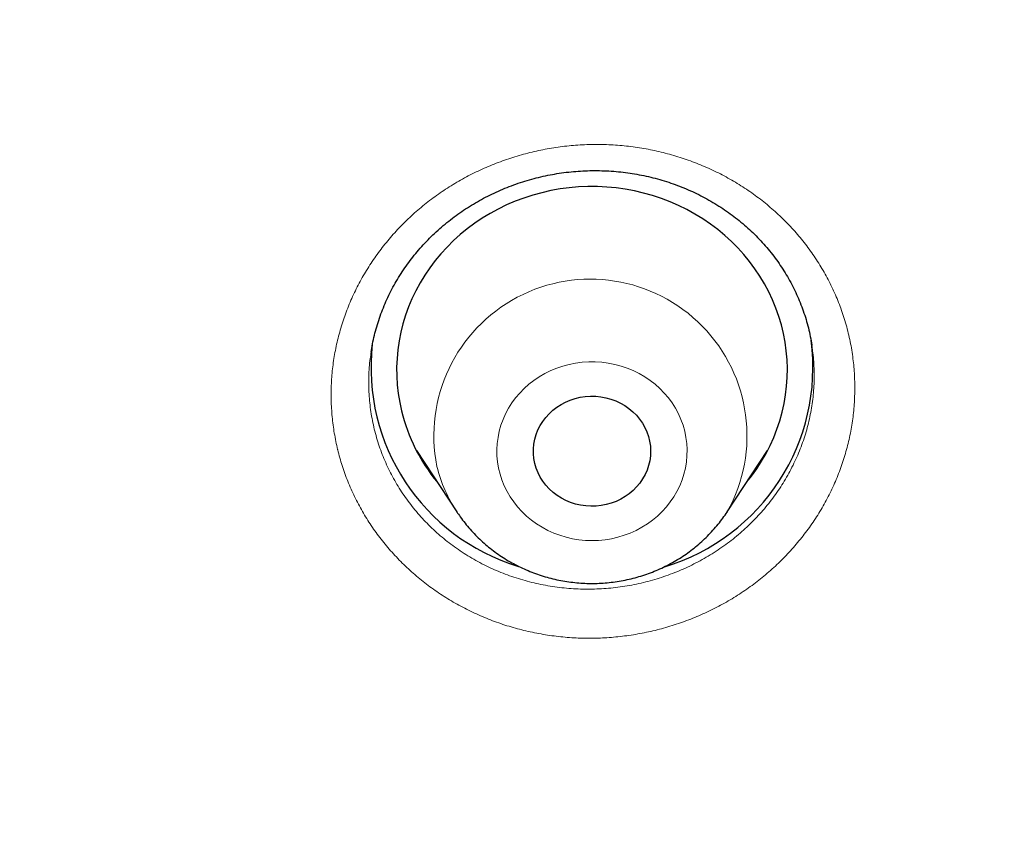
# Model space of a CAD drawing. Header units: millimetres. Extents: x 8 to 436, y 12 to 763.
# Tile 232 of 256: x 258.61 to 266.17, y 712.39 to 718.59. Entities that reach past the tile are written whole.
import ezdxf

# ---------------------------------------------------------------- set-up
doc = ezdxf.new("R2010")
doc.units = ezdxf.units.MM

msp = doc.modelspace()

# ---------------------------------------------------------------- linework, layer by layer
at = {"color": 7, "linetype": 'Continuous', "lineweight": 30}
for p, q in [((264.6906, 716.0845), (264.6901, 716.0871)), ((261.6543, 715.2791), (261.9641, 714.8089)), ((264.0414, 714.8089), (264.3511, 715.2791)), ((264.3269, 715.2375), (264.318, 715.2289)), ((264.0414, 714.8089), (264.0399, 714.8067))]:
    msp.add_line(p, q, dxfattribs=at)
at = {"color": 252, "linetype": 'Continuous', "lineweight": 0}
for p, q in [((261.6979, 715.213), (261.6841, 715.2266)), ((264.3284, 715.2403), (264.3194, 715.231)), ((264.0399, 714.8067), (264.0359, 714.8007))]:
    msp.add_line(p, q, dxfattribs=at)
at = {"color": 7, "linetype": 'Continuous', "lineweight": 30, "flags": 128}
for points in [[(264.1923, 715.038), (264.2279, 715.0834), (264.268, 715.1396), (264.3052, 715.1974), (264.3393, 715.2569), (264.3704, 715.3179), (264.3984, 715.3802), (264.4231, 715.4436), (264.4446, 715.5082), (264.4628, 715.5736), (264.4776, 715.6397), (264.489, 715.7065), (264.497, 715.7736), (264.5015, 715.8411), (264.5027, 715.9087), (264.5003, 715.9763), (264.4945, 716.0436), (264.4853, 716.1107), (264.4727, 716.1772), (264.4567, 716.2431), (264.4373, 716.3083), (264.4147, 716.3724), (264.3888, 716.4355), (264.3597, 716.4973), (264.3275, 716.5578), (264.2922, 716.6167), (264.254, 716.6739), (264.2129, 716.7294), (264.169, 716.783), (264.1225, 716.8345), (264.0733, 716.8839), (264.0217, 716.931), (263.9678, 716.9757), (263.9116, 717.0179), (263.8533, 717.0576), (263.7931, 717.0946), (263.7311, 717.1288), (263.6674, 717.1602), (263.6022, 717.1887), (263.5355, 717.2142), (263.4677, 717.2367), (263.3988, 717.2561), (263.329, 717.2724), (263.2584, 717.2855), (263.1872, 717.2955), (263.1157, 717.3022), (263.0438, 717.3056), (262.9719, 717.3059), (262.9, 717.3029), (262.8284, 717.2966), (262.7571, 717.2872), (262.6865, 717.2745), (262.6165, 717.2587), (262.5475, 717.2397), (262.4795, 717.2176), (262.4127, 717.1926), (262.3473, 717.1645), (262.2833, 717.1335), (262.221, 717.0997), (262.1606, 717.0631), (262.102, 717.0238), (262.0455, 716.9819), (261.9913, 716.9375), (261.9393, 716.8908), (261.8898, 716.8417), (261.8429, 716.7905), (261.7986, 716.7372), (261.7571, 716.682), (261.7185, 716.625), (261.6828, 716.5663), (261.6501, 716.506), (261.6206, 716.4444), (261.5942, 716.3815), (261.5711, 716.3175), (261.5513, 716.2525), (261.5348, 716.1867), (261.5217, 716.1202), (261.512, 716.0532), (261.5057, 715.9859), (261.5029, 715.9184), (261.5035, 715.8508), (261.5076, 715.7833), (261.5151, 715.716), (261.526, 715.6492), (261.5403, 715.583), (261.5403, 715.583)], [(262.564, 715.1801), (262.5569, 715.2169), (262.5532, 715.2541), (262.5531, 715.2915), (262.5565, 715.3288), (262.5634, 715.3657), (262.5737, 715.4018), (262.5874, 715.4369), (262.6043, 715.4708), (262.6244, 715.5031), (262.6474, 715.5336), (262.6732, 715.5621), (262.7015, 715.5884), (262.7323, 715.6121), (262.7651, 715.6333), (262.7998, 715.6516), (262.8361, 715.667), (262.8737, 715.6793), (262.9123, 715.6884), (262.9516, 715.6943), (262.9913, 715.6969), (263.0311, 715.6962), (263.0707, 715.6922), (263.1098, 715.6849), (263.148, 715.6744), (263.185, 715.6608), (263.2207, 715.6441), (263.2546, 715.6246), (263.2866, 715.6023), (263.3163, 715.5774), (263.3436, 715.5502), (263.3683, 715.5208), (263.39, 715.4894), (263.4088, 715.4564), (263.4243, 715.422), (263.4366, 715.3864), (263.4454, 715.3499), (263.4508, 715.3129), (263.4527, 715.2755), (263.4511, 715.2381), (263.4459, 715.201), (263.4373, 715.1645), (263.4253, 715.1288), (263.41, 715.0943), (263.3915, 715.0612), (263.3699, 715.0297), (263.3455, 715.0002), (263.3184, 714.9728), (263.2888, 714.9478), (263.257, 714.9253), (263.2232, 714.9055), (263.1876, 714.8887), (263.1507, 714.8748), (263.1125, 714.8641), (263.0735, 714.8566), (263.034, 714.8523), (262.9942, 714.8514), (262.9544, 714.8537), (262.9151, 714.8594), (262.8764, 714.8683), (262.8387, 714.8804), (262.8024, 714.8955), (262.7675, 714.9137), (262.7345, 714.9346), (262.7036, 714.9582), (262.6751, 714.9843), (262.6491, 715.0126), (262.6259, 715.043), (262.6056, 715.0752), (262.5885, 715.109), (262.5746, 715.144), (262.564, 715.1801)]]:
    msp.add_lwpolyline(points, dxfattribs=at)
at = {"color": 252, "linetype": 'Continuous', "lineweight": 0, "flags": 128}
msp.add_lwpolyline([(263.7148, 715.4269), (263.7019, 715.4727), (263.6857, 715.5176), (263.6662, 715.5613), (263.6435, 715.6036), (263.6178, 715.6444), (263.5892, 715.6834), (263.5577, 715.7204), (263.5237, 715.7553), (263.4871, 715.7879), (263.4482, 715.8181), (263.4072, 715.8457), (263.3643, 715.8706), (263.3196, 715.8926), (263.2735, 715.9117), (263.226, 715.9277), (263.1775, 715.9406), (263.1282, 715.9504), (263.0782, 715.9569), (263.0279, 715.9602), (262.9775, 715.9602), (262.9272, 715.9569), (262.8772, 715.9504), (262.8279, 715.9406), (262.7794, 715.9277), (262.7319, 715.9117), (262.6858, 715.8926), (262.6411, 715.8706), (262.5982, 715.8457), (262.5572, 715.8181), (262.5183, 715.7879), (262.4818, 715.7553), (262.4477, 715.7204), (262.4162, 715.6834), (262.3876, 715.6444), (262.3619, 715.6036), (262.3392, 715.5613), (262.3197, 715.5176), (262.3035, 715.4727), (262.2906, 715.4269), (262.2811, 715.3804), (262.275, 715.3333), (262.2724, 715.286), (262.2732, 715.2386), (262.2776, 715.1914), (262.2854, 715.1446), (262.2966, 715.0984), (262.3112, 715.0531), (262.3291, 715.0088), (262.3502, 714.9657), (262.3744, 714.9241), (262.4016, 714.8842), (262.4316, 714.8462), (262.4644, 714.8102), (262.4997, 714.7764), (262.5375, 714.745), (262.5775, 714.7161), (262.6194, 714.6898), (262.6633, 714.6664), (262.7087, 714.6458), (262.7555, 714.6283), (262.8035, 714.6138), (262.8525, 714.6024), (262.9022, 714.5943), (262.9523, 714.5894), (263.0027, 714.5878), (263.0531, 714.5894), (263.1033, 714.5943), (263.1529, 714.6024), (263.2019, 714.6138), (263.2499, 714.6283), (263.2967, 714.6458), (263.3422, 714.6664), (263.386, 714.6898), (263.428, 714.7161), (263.4679, 714.745), (263.5057, 714.7764), (263.541, 714.8102), (263.5738, 714.8462), (263.6039, 714.8842), (263.6311, 714.9241), (263.6553, 714.9657), (263.6763, 715.0088), (263.6942, 715.0531), (263.7088, 715.0984), (263.72, 715.1446), (263.7278, 715.1914), (263.7322, 715.2386), (263.733, 715.286), (263.7304, 715.3333), (263.7244, 715.3804), (263.7148, 715.4269)], dxfattribs=at)
at = {"color": 252, "linetype": 'Continuous', "lineweight": 0}
for centre, radius, start, end in [((262.9907, 715.3929), 1.2021, 330.93279, 191.28874), ((262.8907, 715.421), 1.1106, 193.72115, 213.85898)]:
    msp.add_arc(centre, radius, start, end, dxfattribs=at)
at = {"color": 7, "linetype": 'Continuous', "lineweight": 30}
for centre, radius, start, end in [((263.1034, 715.9162), 1.5955, 286.61181, 7.5792), ((262.8991, 715.9151), 1.5934, 173.45851, 253.21019), ((262.8753, 715.9105), 1.3746, 193.78449, 219.40037)]:
    msp.add_arc(centre, radius, start, end, dxfattribs=at)
at = {"color": 252, "linetype": 'Continuous', "lineweight": 0}
for points, knots in [([(184.5066, 710.0876), (184.5203, 710.8647), (184.5488, 712.4765), (184.7774, 714.9152), (185.1474, 717.3955), (185.6682, 719.8523), (186.3338, 722.2779), (187.1434, 724.6646), (188.094, 727.0048), (189.1828, 729.2913), (190.4063, 731.5168), (191.7607, 733.6743), (193.2417, 735.7571), (194.8446, 737.7586), (196.5645, 739.6725), (198.3958, 741.4927), (200.3329, 743.2136), (202.3696, 744.8297), (204.4995, 746.336), (206.716, 747.7277), (209.012, 749.0004), (211.3803, 750.1501), (213.8135, 751.1733), (216.304, 752.0666), (218.8438, 752.8273), (221.425, 753.4529), (224.0395, 753.9416), (226.6791, 754.2918), (229.3353, 754.5023), (232, 754.5726), (234.6647, 754.5023), (237.3209, 754.2918), (239.9605, 753.9416), (242.575, 753.4529), (245.1562, 752.8273), (247.696, 752.0666), (250.1865, 751.1733), (252.6197, 750.1501), (254.988, 749.0004), (257.284, 747.7277), (259.5005, 746.336), (261.6304, 744.8297), (263.6671, 743.2136), (265.6042, 741.4927), (267.4355, 739.6725), (269.1554, 737.7586), (270.7583, 735.7571), (272.2393, 733.6743), (273.5937, 731.5168), (274.8172, 729.2913), (275.906, 727.0048), (276.8566, 724.6646), (277.6662, 722.2779), (278.3318, 719.8523), (278.8526, 717.3955), (279.2226, 714.9152), (279.4512, 712.4766), (279.4797, 710.8651), (279.4934, 710.0881)], [0, 0, 0, 0, 0.016668, 0.034569, 0.05247, 0.070372, 0.088273, 0.106174, 0.124075, 0.141977, 0.159878, 0.177779, 0.19568, 0.213582, 0.231483, 0.249384, 0.267286, 0.285187, 0.303088, 0.320989, 0.338891, 0.356792, 0.374693, 0.392594, 0.410496, 0.428397, 0.446298, 0.464199, 0.482101, 0.500002, 0.517903, 0.535804, 0.553706, 0.571607, 0.589508, 0.60741, 0.625311, 0.643212, 0.661113, 0.679015, 0.696916, 0.714817, 0.732718, 0.75062, 0.768521, 0.786422, 0.804323, 0.822225, 0.840126, 0.858027, 0.875928, 0.89383, 0.911731, 0.929632, 0.947534, 0.965435, 0.983336, 1, 1, 1, 1]), ([(186.5014, 709.2301), (186.5197, 710.1698), (186.5562, 712.041), (186.8555, 714.828), (187.3345, 717.579), (188.0104, 720.2938), (188.8785, 722.9723), (189.9356, 725.6032), (191.168, 728.1659), (192.5697, 730.6371), (194.1353, 733.0054), (195.8646, 735.2707), (197.7575, 737.433), (199.8054, 739.4835), (201.9877, 741.4079), (204.289, 743.1869), (206.6999, 744.8119), (209.2201, 746.283), (211.8495, 747.6), (214.5765, 748.7579), (217.3764, 749.7511), (220.2271, 750.5671), (223.1162, 751.2015), (226.0436, 751.6543), (229.0092, 751.9254), (232.0002, 752.0146), (234.9914, 751.9253), (237.9574, 751.6541), (240.885, 751.2013), (243.774, 750.5669), (246.6243, 749.751), (249.4239, 748.7577), (252.151, 747.5996), (254.7808, 746.2824), (257.3011, 744.8113), (259.7119, 743.1863), (262.0129, 741.4075), (264.195, 739.4832), (266.2428, 737.4325), (268.136, 735.2699), (269.8654, 733.0044), (271.4309, 730.6362), (272.8323, 728.1654), (274.0646, 725.6029), (275.1215, 722.972), (275.9896, 720.2933), (276.6655, 717.5784), (277.1445, 714.8275), (277.4438, 712.0407), (277.4803, 710.1696), (277.4986, 709.2301)], [0, 0, 0, 0, 0.020985, 0.041789, 0.062502, 0.083215, 0.104018, 0.125, 0.145986, 0.166791, 0.187505, 0.208217, 0.229019, 0.25, 0.270986, 0.291791, 0.312505, 0.333217, 0.354019, 0.375, 0.395986, 0.416791, 0.437505, 0.458217, 0.479019, 0.5, 0.520986, 0.541791, 0.562505, 0.583217, 0.604019, 0.625, 0.645986, 0.666791, 0.687505, 0.708217, 0.729019, 0.75, 0.770986, 0.791791, 0.812505, 0.833217, 0.854019, 0.875, 0.895985, 0.916789, 0.937502, 0.958215, 0.979017, 1, 1, 1, 1]), ([(261.05, 715.2858), (261.0499, 715.2862), (261.0397, 715.3279), (261.0227, 715.4119), (261.0062, 715.5386), (260.9987, 715.6664), (261.0003, 715.7943), (261.0109, 715.9218), (261.0309, 716.0484), (261.0599, 716.1737), (261.0977, 716.2972), (261.144, 716.418), (261.1988, 716.5355), (261.262, 716.6494), (261.3332, 716.7592), (261.412, 716.8645), (261.4979, 716.9647), (261.5906, 717.0591), (261.6899, 717.1474), (261.7954, 717.2294), (261.9064, 717.3047), (262.0223, 717.3729), (262.1426, 717.4336), (262.2669, 717.4864), (262.3948, 717.5312), (262.5256, 717.568), (262.6584, 717.5965), (262.7927, 717.6165), (262.928, 717.6278), (263.0639, 717.6304), (263.1997, 717.6244), (263.3345, 717.6099), (263.4677, 717.587), (263.5987, 717.5553), (263.7272, 717.5153), (263.8526, 717.4673), (263.9741, 717.4114), (264.091, 717.3481), (264.2028, 717.2772), (264.3094, 717.1991), (264.4102, 717.1144), (264.5047, 717.0236), (264.5921, 716.927), (264.6722, 716.8249), (264.7448, 716.7177), (264.8097, 716.606), (264.8664, 716.4904), (264.9153, 716.3699), (264.9555, 716.2449), (264.9868, 716.1157), (265.0082, 715.9863), (265.0197, 715.8574), (265.022, 715.7295), (265.0152, 715.6015), (264.9994, 715.4742), (264.9746, 715.3483), (264.9407, 715.2242), (264.8979, 715.1022), (264.8467, 714.9829), (264.7872, 714.8672), (264.7197, 714.7555), (264.6443, 714.6484), (264.5613, 714.546), (264.4713, 714.4489), (264.3748, 714.3577), (264.2723, 714.2728), (264.1638, 714.1947), (264.0499, 714.1234), (263.9312, 714.0594), (263.8085, 714.0029), (263.6823, 713.9544), (263.553, 713.9142), (263.421, 713.8822), (263.2869, 713.8585), (263.1518, 713.8433), (263.0162, 713.8367), (262.8806, 713.8389), (262.7454, 713.8498), (262.6112, 713.8692), (262.4789, 713.897), (262.3493, 713.9331), (262.2227, 713.9775), (262.0996, 714.0301), (261.9804, 714.0904), (261.866, 714.1581), (261.757, 714.2328), (261.6539, 714.3145), (261.5568, 714.4027), (261.4661, 714.4971), (261.3825, 714.5969), (261.3065, 714.7016), (261.2384, 714.8111), (261.1784, 714.9248), (261.1266, 715.0422), (261.0827, 715.1625), (261.0609, 715.2447), (261.05, 715.2858)], [0, 0, 0, 0, 0.000115, 0.010817, 0.021556, 0.032308, 0.043047, 0.053749, 0.064452, 0.075191, 0.085942, 0.096681, 0.107383, 0.118091, 0.128835, 0.139591, 0.150335, 0.161043, 0.171758, 0.18251, 0.193275, 0.204027, 0.214742, 0.225465, 0.236225, 0.246997, 0.257757, 0.26848, 0.279207, 0.28997, 0.300746, 0.31151, 0.322236, 0.332961, 0.343723, 0.354497, 0.365259, 0.375984, 0.386703, 0.397458, 0.408226, 0.418981, 0.4297, 0.44041, 0.451157, 0.461916, 0.472663, 0.483374, 0.494521, 0.505683, 0.51683, 0.527535, 0.538277, 0.549031, 0.559773, 0.570478, 0.581182, 0.591924, 0.602677, 0.613419, 0.624124, 0.634833, 0.64558, 0.656338, 0.667085, 0.677795, 0.688513, 0.699267, 0.710034, 0.720789, 0.731507, 0.742232, 0.752993, 0.763767, 0.774529, 0.785253, 0.79598, 0.806744, 0.81752, 0.828283, 0.83901, 0.849734, 0.860494, 0.871266, 0.882027, 0.89275, 0.903466, 0.914219, 0.924984, 0.935737, 0.946453, 0.957138, 0.967859, 0.978593, 0.989315, 1, 1, 1, 1]), ([(261.3312, 715.4432), (261.343, 715.3996), (261.3667, 715.3122), (261.417, 715.1855), (261.4774, 715.063), (261.5488, 714.946), (261.6308, 714.8353), (261.7226, 714.7314), (261.8234, 714.6353), (261.9324, 714.5476), (262.0492, 714.4693), (262.1729, 714.4005), (262.3024, 714.3418), (262.4366, 714.2937), (262.575, 714.2567), (262.7165, 714.2309), (262.86, 714.2162), (263.0043, 714.2131), (263.1486, 714.2217), (263.2919, 714.2416), (263.4331, 714.2728), (263.5711, 714.3148), (263.7049, 714.3679), (263.8338, 714.4314), (263.9569, 714.5047), (264.073, 714.5872), (264.1813, 714.6787), (264.2813, 714.7785), (264.3724, 714.8855), (264.4536, 714.9991), (264.5243, 715.1188), (264.5842, 715.2435), (264.6331, 715.3723), (264.6704, 715.5043), (264.6955, 715.6386), (264.7088, 715.7744), (264.7094, 715.9104), (264.7027, 716.0141), (264.6928, 716.0715), (264.6906, 716.0845)], [0, 0, 0, 0, 0.027442, 0.054982, 0.082522, 0.109964, 0.137486, 0.165106, 0.192727, 0.220249, 0.247791, 0.275431, 0.303071, 0.330613, 0.358163, 0.385811, 0.41346, 0.44101, 0.468552, 0.496193, 0.523834, 0.551377, 0.578898, 0.606518, 0.634137, 0.661659, 0.689154, 0.716747, 0.744339, 0.771834, 0.799311, 0.826887, 0.854462, 0.881939, 0.909413, 0.936985, 0.964557, 0.992031, 1, 1, 1, 1]), ([(261.3078, 716.0353), (261.3048, 716.0184), (261.2938, 715.9567), (261.2875, 715.8485), (261.2891, 715.7122), (261.3026, 715.5763), (261.3216, 715.4875), (261.3312, 715.4432)], [0, 0, 0, 0, 0.086026, 0.31411, 0.543013, 0.771917, 1, 1, 1, 1]), ([(259.0556, 710.7616), (259.0578, 710.7193), (259.0621, 710.6344), (259.0571, 710.5068), (259.0436, 710.3795), (259.0211, 710.2535), (258.9896, 710.1291), (258.9492, 710.007), (258.9, 709.8874), (258.8424, 709.7709), (258.7768, 709.6583), (258.7035, 709.5502), (258.6225, 709.447), (258.5341, 709.349), (258.439, 709.2565), (258.3378, 709.1702), (258.2308, 709.0906), (258.1183, 709.018), (258.0007, 708.9526), (257.8788, 708.8946), (257.7532, 708.8444), (257.6246, 708.8022), (257.4933, 708.7685), (257.3597, 708.7431), (257.2246, 708.7261), (257.0889, 708.7176), (256.9531, 708.7177), (256.8178, 708.7267), (256.6833, 708.7442), (256.5503, 708.7702), (256.4197, 708.8044), (256.2921, 708.8468), (256.1681, 708.8975), (256.0479, 708.956), (255.932, 709.022), (255.8213, 709.0951), (255.7164, 709.175), (255.6176, 709.2616), (255.5253, 709.3545), (255.4397, 709.4531), (255.3614, 709.5568), (255.2909, 709.6652), (255.2286, 709.7779), (255.1745, 709.8946), (255.1288, 710.0147), (255.0918, 710.1373), (255.0633, 710.2635), (255.0441, 710.3932), (255.0344, 710.5256), (255.0345, 710.6566), (255.0443, 710.7858), (255.063, 710.9125), (255.0907, 711.0381), (255.1272, 711.1616), (255.1723, 711.2824), (255.2262, 711.4), (255.2884, 711.5143), (255.3586, 711.6246), (255.4363, 711.7302), (255.5212, 711.8306), (255.6133, 711.9254), (255.712, 712.0143), (255.8168, 712.0969), (255.927, 712.1728), (256.0422, 712.2416), (256.162, 712.3027), (256.2861, 712.3562), (256.4137, 712.4019), (256.5441, 712.4395), (256.6766, 712.4688), (256.8108, 712.4894), (256.9463, 712.5015), (257.0824, 712.505), (257.2182, 712.5001), (257.353, 712.4865), (257.4865, 712.4643), (257.6181, 712.4335), (257.7473, 712.3945), (257.8732, 712.3475), (257.9952, 712.2926), (258.1127, 712.23), (258.2256, 712.1598), (258.3332, 712.0826), (258.435, 711.9989), (258.5303, 711.9089), (258.6187, 711.813), (258.7001, 711.7114), (258.774, 711.6048), (258.8402, 711.4937), (258.8981, 711.3789), (258.9474, 711.2604), (258.9881, 711.1387), (259.02, 711.0145), (259.0436, 710.8887), (259.0516, 710.8039), (259.0556, 710.7616)], [0, 0, 0, 0, 0.0106943, 0.0214251, 0.0321683, 0.042899, 0.0535934, 0.0643003, 0.0750437, 0.0857995, 0.096543, 0.1072499, 0.1179599, 0.1287065, 0.1394655, 0.150212, 0.1609221, 0.1716371, 0.1823888, 0.1931528, 0.2039044, 0.2146195, 0.2253393, 0.2360956, 0.2468644, 0.2576208, 0.2683406, 0.2790627, 0.2898215, 0.3005926, 0.3113514, 0.3220735, 0.3327945, 0.3435522, 0.3543223, 0.36508, 0.375801, 0.386518, 0.3972717, 0.4080378, 0.4187915, 0.4295085, 0.4402203, 0.4509688, 0.4617297, 0.4724781, 0.48319, 0.4943443, 0.5055125, 0.5166668, 0.5273753, 0.5381204, 0.548878, 0.5596231, 0.5703316, 0.58104, 0.591785, 0.6025423, 0.6132873, 0.6239957, 0.6347072, 0.6454552, 0.6562157, 0.6669637, 0.6776752, 0.6883919, 0.6991451, 0.7099108, 0.720664, 0.7313807, 0.7421016, 0.752859, 0.7636289, 0.7743863, 0.7851071, 0.7958293, 0.8065881, 0.8173593, 0.8281181, 0.8388402, 0.8495603, 0.860317, 0.8710861, 0.8818428, 0.8925628, 0.9032782, 0.9140303, 0.9247948, 0.9355469, 0.9462623, 0.9569853, 0.967745, 0.9785173, 0.989277, 1, 1, 1, 1])]:
    msp.add_open_spline(points, degree=3, knots=knots, dxfattribs=at)
at = {"color": 7, "linetype": 'Continuous', "lineweight": 30}
for points, knots in [([(261.3064, 716.0355), (261.3098, 716.0561), (261.3169, 716.099), (261.3315, 716.1638), (261.3492, 716.2298), (261.37, 716.2952), (261.3938, 716.3599), (261.4205, 716.4238), (261.4501, 716.4866), (261.4824, 716.5481), (261.5174, 716.6081), (261.555, 716.6666), (261.5951, 716.7233), (261.6378, 716.7785), (261.683, 716.8321), (261.7308, 716.8842), (261.7811, 716.9346), (261.8335, 716.983), (261.888, 717.0292), (261.9442, 717.0731), (262.002, 717.1145), (262.0615, 717.1534), (262.1227, 717.19), (262.1857, 717.2243), (262.2505, 717.2563), (262.3169, 717.2858), (262.3846, 717.3127), (262.4532, 717.337), (262.5226, 717.3584), (262.5925, 717.3769), (262.6629, 717.3926), (262.7339, 717.4055), (262.8056, 717.4156), (262.878, 717.4229), (262.9508, 717.4273), (263.0238, 717.4289), (263.0966, 717.4276), (263.1692, 717.4235), (263.2412, 717.4165), (263.3125, 717.4066), (263.3833, 717.3939), (263.4536, 717.3784), (263.5231, 717.3601), (263.5917, 717.339), (263.6592, 717.3153), (263.7255, 717.2888), (263.7906, 717.2597), (263.8544, 717.228), (263.9166, 717.1937), (263.9771, 717.157), (264.0357, 717.1181), (264.0924, 717.0769), (264.1471, 717.0334), (264.1998, 716.9878), (264.2503, 716.9401), (264.2986, 716.8903), (264.3447, 716.8386), (264.3884, 716.7849), (264.4295, 716.7296), (264.468, 716.6727), (264.5039, 716.6143), (264.5371, 716.5545), (264.5675, 716.4932), (264.5951, 716.4308), (264.6198, 716.3672), (264.6416, 716.3026), (264.6604, 716.2372), (264.676, 716.1711), (264.6862, 716.1202), (264.6902, 716.0912), (264.6912, 716.0846)], [0, 0, 0, 0, 0.013753, 0.028737, 0.043671, 0.058654, 0.073668, 0.088696, 0.103714, 0.118702, 0.13364, 0.148507, 0.163334, 0.17811, 0.19298, 0.207915, 0.222884, 0.237856, 0.252787, 0.267646, 0.282402, 0.29709, 0.311774, 0.326557, 0.341418, 0.356325, 0.371245, 0.386138, 0.400967, 0.415701, 0.430347, 0.445009, 0.459767, 0.474581, 0.489432, 0.5043, 0.51916, 0.533988, 0.548766, 0.56349, 0.578206, 0.593001, 0.607795, 0.622593, 0.637399, 0.652218, 0.667055, 0.681916, 0.696808, 0.711683, 0.726509, 0.741333, 0.756164, 0.771007, 0.785869, 0.800757, 0.815677, 0.830637, 0.84561, 0.860524, 0.875469, 0.890442, 0.905437, 0.92045, 0.935476, 0.950509, 0.965544, 0.980568, 0.995562, 1, 1, 1, 1]), ([(261.7008, 715.2085), (261.7, 715.2093), (261.6946, 715.2145), (261.6895, 715.2199), (261.6852, 715.2245)], [0, 0, 0, 0, 0.153799, 1, 1, 1, 1]), ([(261.9639, 714.8095), (261.9729, 714.7961), (261.993, 714.7659), (262.0273, 714.721), (262.0662, 714.6746), (262.1076, 714.6302), (262.1513, 714.5878), (262.1971, 714.5475), (262.245, 714.5096), (262.2949, 714.474), (262.3466, 714.4408), (262.3999, 714.4102), (262.4548, 714.3822), (262.5112, 714.3569), (262.5688, 714.3344), (262.6275, 714.3147), (262.6872, 714.2979), (262.7477, 714.284), (262.809, 714.2731), (262.8707, 714.2651), (262.9328, 714.2602), (262.995, 714.2583), (263.0574, 714.2594), (263.1195, 714.2636), (263.1815, 714.2708), (263.2429, 714.2811), (263.3038, 714.2943), (263.3638, 714.3105), (263.423, 714.3295), (263.4811, 714.3515), (263.538, 714.3763), (263.5934, 714.4038), (263.6474, 714.4339), (263.6997, 714.4667), (263.7502, 714.502), (263.7988, 714.5397), (263.8453, 714.5797), (263.8897, 714.622), (263.9317, 714.6663), (263.9714, 714.7126), (264.0077, 714.7593), (264.0294, 714.7914), (264.0398, 714.8067)], [0, 0, 0, 0, 0.019957, 0.044864, 0.069799, 0.094761, 0.119752, 0.144771, 0.169818, 0.194894, 0.219997, 0.245127, 0.270282, 0.295461, 0.320663, 0.345886, 0.371127, 0.396387, 0.421661, 0.44695, 0.472249, 0.497558, 0.522874, 0.548195, 0.573517, 0.59884, 0.62416, 0.649475, 0.674783, 0.700081, 0.725367, 0.750639, 0.775895, 0.801132, 0.826348, 0.851541, 0.876709, 0.901851, 0.926966, 0.952051, 0.977108, 1, 1, 1, 1])]:
    msp.add_open_spline(points, degree=3, knots=knots, dxfattribs=at)

doc.saveas('drawing.dxf')
